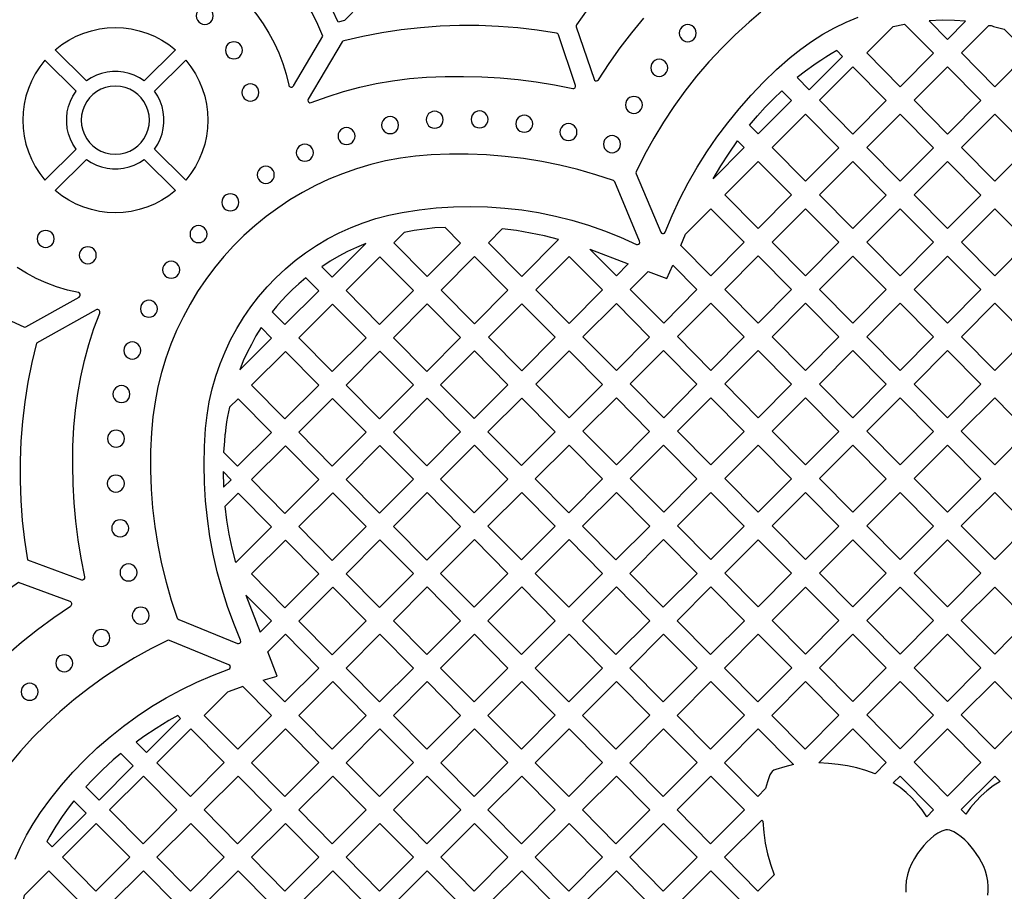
# Model space of a CAD drawing. Header units: millimetres. Extents: x -1176 to 822, y -1617 to -119.
# Tile 70 of 119: x -31 to 163, y -1185 to -1012. Entities that reach past the tile are written whole.
import ezdxf

# ---------------------------------------------------------------- set-up
doc = ezdxf.new("R2010")
doc.units = ezdxf.units.MM
doc.layers.add('pattern', color=5, linetype='Continuous', true_color=0x0000ff)

msp = doc.modelspace()

# ---------------------------------------------------------------- linework, layer by layer
at = {"layer": 'pattern'}
for points in [[(22.91, -1025.51), (28.75, -1015.69), (27.74, -1013.35), (26.6, -1011.07), (25.34, -1008.88), (23.96, -1006.76), (22.46, -1004.73), (20.85, -1002.8), (19.14, -1000.96), (17.33, -999.22), (15.42, -997.58), (13.41, -996.05), (11.32, -994.64), (9.14, -993.34), (6.89, -992.16), (4.56, -991.11), (-6.4, -997.09)], [(-6.24, -998.03), (-4.04, -998.48), (-1.89, -999.07), (0.2, -999.79), (2.23, -1000.64), (4.2, -1001.61), (6.09, -1002.69), (7.9, -1003.89), (9.64, -1005.2), (11.29, -1006.61), (12.84, -1008.12), (14.31, -1009.72), (15.67, -1011.41), (16.92, -1013.19), (18.07, -1015.04), (19.1, -1016.97), (20.02, -1018.98), (20.8, -1021.04), (21.46, -1023.17), (21.99, -1025.36)], [(81.17, -1010.28), (78.92, -1013.39), (78.83, -1013.6), (78.85, -1013.82), (82.36, -1024.17), (82.48, -1024.36), (82.66, -1024.47), (82.86, -1024.5), (83.06, -1024.43), (83.22, -1024.27), (85.34, -1021.07), (87.54, -1017.98), (89.84, -1014.99), (92.24, -1012.09)], [(115.38, -1010.92), (113.03, -1012.87), (110.27, -1015.4), (107.61, -1018.03), (105.07, -1020.76), (102.65, -1023.59), (100.34, -1026.52), (98.16, -1029.54), (96.1, -1032.65), (94.16, -1035.84), (92.36, -1039.11), (90.69, -1042.46), (90.64, -1042.66), (90.69, -1042.85), (95.56, -1054.4), (95.71, -1054.58), (95.9, -1054.68), (96.12, -1054.68), (96.32, -1054.58), (96.46, -1054.38), (97.84, -1051.08), (99.35, -1047.84), (101, -1044.67), (102.76, -1041.57), (104.66, -1038.55), (106.67, -1035.61), (108.8, -1032.76), (111.05, -1030), (113.41, -1027.33), (115.88, -1024.75), (118.46, -1022.27), (121.15, -1019.9), (123.23, -1018.23), (125.39, -1016.69), (127.61, -1015.29), (129.89, -1014.02), (132.22, -1012.88), (134.6, -1011.88)], [(-32.82, -1072.03), (-30.41, -1073.15), (-30.2, -1073.19), (-29.99, -1073.12), (-19.47, -1067.25), (-19.29, -1067.08), (-19.22, -1066.87), (-19.25, -1066.65), (-19.39, -1066.46), (-19.61, -1066.36), (-21.78, -1065.85), (-23.9, -1065.21), (-25.96, -1064.44), (-27.95, -1063.55), (-29.87, -1062.53), (-31.71, -1061.4)], [(-16.09, -1069.78), (-27.88, -1076.36), (-28.8, -1080.19), (-29.57, -1084.04), (-30.19, -1087.92), (-30.66, -1091.81), (-30.97, -1095.72), (-31.13, -1099.63), (-31.14, -1103.55), (-31, -1107.47), (-30.71, -1111.38), (-30.26, -1115.29), (-29.66, -1119.18), (-18.97, -1123.12)], [(-18.31, -1122.55), (-19.04, -1118.88), (-19.65, -1115.21), (-20.11, -1111.55), (-20.45, -1107.88), (-20.66, -1104.19), (-20.73, -1100.48), (-20.67, -1096.74), (-20.49, -1092.97), (-20.19, -1089.62), (-19.74, -1086.3), (-19.15, -1083.03), (-18.42, -1079.79), (-17.54, -1076.61), (-16.53, -1073.48), (-15.38, -1070.4)], [(-21.23, -1127.42), (-31.46, -1123.65), (-34.63, -1125.93), (-37.71, -1128.33), (-40.68, -1130.86), (-43.55, -1133.49), (-46.3, -1136.24), (-48.94, -1139.1), (-51.47, -1142.06), (-53.88, -1145.12), (-56.16, -1148.28), (-58.32, -1151.53), (-60.35, -1154.88), (-56.47, -1167.32)], [(-55.53, -1167.36), (-54.31, -1164.61), (-52.97, -1161.9), (-51.52, -1159.24), (-49.94, -1156.62), (-48.25, -1154.06), (-46.45, -1151.55), (-44.52, -1149.1), (-42.48, -1146.72), (-39.7, -1143.71), (-36.84, -1140.84), (-33.9, -1138.09), (-30.86, -1135.47), (-27.72, -1132.97), (-24.48, -1130.59), (-21.13, -1128.31)], [(-32.11, -1178.36), (-31.06, -1175.97), (-29.87, -1173.63), (-28.55, -1171.34), (-27.08, -1169.1), (-25.06, -1166.35), (-22.93, -1163.69), (-20.69, -1161.14), (-18.34, -1158.7), (-15.89, -1156.37), (-13.34, -1154.15), (-10.69, -1152.04), (-7.96, -1150.06), (-5.14, -1148.19), (-2.23, -1146.46), (0.75, -1144.85), (3.81, -1143.37), (6.94, -1142.03), (10.13, -1140.82), (10.34, -1140.69), (10.44, -1140.49), (10.45, -1140.27), (10.35, -1140.07), (10.16, -1139.93), (-1.6, -1135.1), (-1.8, -1135.06), (-2, -1135.12), (-5.28, -1136.77), (-8.48, -1138.55), (-11.61, -1140.45), (-14.66, -1142.47), (-17.63, -1144.61), (-20.51, -1146.87), (-23.3, -1149.24), (-25.99, -1151.72), (-28.59, -1154.31), (-31.08, -1157.01), (-33.05, -1159.34)], [(160.23, -1185.48), (160.3, -1184.61), (160.3, -1183.73), (160.22, -1182.68), (160.04, -1181.68), (159.77, -1180.73), (159.42, -1179.82), (158.99, -1178.94), (158.49, -1178.07), (157.92, -1177.2), (157.46, -1176.56), (156.92, -1175.89), (156.33, -1175.21), (155.68, -1174.55), (154.98, -1173.93), (154.25, -1173.39), (153.48, -1172.95), (152.7, -1172.64), (152.29, -1172.56), (151.9, -1172.57), (151.52, -1172.66), (151.13, -1172.8), (150.34, -1173.2), (149.58, -1173.71), (148.87, -1174.31), (148.2, -1174.96), (147.59, -1175.63), (147.04, -1176.29), (146.36, -1177.22), (145.73, -1178.21), (145.17, -1179.25), (144.69, -1180.34), (144.33, -1181.46), (144.09, -1182.6), (143.99, -1183.73), (144.01, -1184.85)]]:
    msp.add_lwpolyline(points, dxfattribs=at)
for points in [[(32.99, -1012.59), (31.76, -1012.89), (30.66, -1010.53), (29.45, -1008.25), (28.11, -1006.04), (26.64, -1003.89), (28.62, -1001.9), (36.14, -1009.41)], [(3.7, -1011.64), (3.76, -1012.09), (3.93, -1012.49), (4.2, -1012.83), (4.54, -1013.1), (4.94, -1013.27), (5.39, -1013.33), (5.84, -1013.27), (6.24, -1013.1), (6.58, -1012.83), (6.84, -1012.49), (7.01, -1012.09), (7.07, -1011.64), (7.01, -1011.19), (6.84, -1010.79), (6.58, -1010.45), (6.24, -1010.19), (5.84, -1010.02), (5.39, -1009.96), (4.94, -1010.02), (4.54, -1010.19), (4.2, -1010.45), (3.93, -1010.79), (3.76, -1011.19)], [(-18.01, -1024.51), (-24.18, -1018.35), (-22.86, -1017.32), (-21.47, -1016.43), (-20.03, -1015.68), (-18.54, -1015.06), (-17.01, -1014.59), (-15.46, -1014.24), (-13.88, -1014.04), (-12.3, -1013.97), (-10.71, -1014.04), (-9.14, -1014.24), (-7.58, -1014.59), (-6.06, -1015.06), (-4.57, -1015.68), (-3.13, -1016.43), (-1.74, -1017.32), (-0.42, -1018.35), (-6.59, -1024.51), (-7.54, -1023.89), (-8.55, -1023.4), (-9.59, -1023.03), (-10.66, -1022.78), (-11.75, -1022.65), (-12.84, -1022.65), (-13.93, -1022.78), (-15, -1023.03), (-16.05, -1023.4), (-17.05, -1023.89)], [(49.24, -1023.78), (52.91, -1023.63), (56.55, -1023.6), (60.17, -1023.69), (63.77, -1023.9), (67.36, -1024.24), (70.95, -1024.7), (74.55, -1025.29), (78.15, -1026), (78.4, -1025.99), (78.61, -1025.85), (78.72, -1025.64), (78.71, -1025.38), (75.32, -1015.4), (75.24, -1015.24), (75.12, -1015.14), (74.95, -1015.08), (71.13, -1014.48), (67.3, -1014.03), (63.45, -1013.73), (59.6, -1013.57), (55.75, -1013.56), (51.91, -1013.7), (48.07, -1013.98), (44.24, -1014.42), (40.43, -1014.99), (36.64, -1015.72), (32.87, -1016.59), (32.7, -1016.66), (32.57, -1016.81), (25.85, -1028.1), (25.78, -1028.34), (25.83, -1028.56), (25.98, -1028.73), (26.19, -1028.82), (26.44, -1028.79), (29.62, -1027.62), (32.81, -1026.61), (36.02, -1025.74), (39.26, -1025.03), (42.54, -1024.47), (45.86, -1024.05)], [(99.21, -1015.07), (99.27, -1015.51), (99.44, -1015.92), (99.7, -1016.26), (100.04, -1016.52), (100.45, -1016.69), (100.89, -1016.75), (101.34, -1016.69), (101.74, -1016.52), (102.08, -1016.26), (102.35, -1015.92), (102.52, -1015.51), (102.58, -1015.07), (102.52, -1014.62), (102.35, -1014.21), (102.08, -1013.87), (101.74, -1013.61), (101.34, -1013.44), (100.89, -1013.38), (100.45, -1013.44), (100.04, -1013.61), (99.7, -1013.87), (99.44, -1014.21), (99.27, -1014.62)], [(141.54, -1013.74), (143.77, -1013.26), (149.48, -1019.01), (142.9, -1025.65), (136.3, -1018.98)], [(151.23, -1012.52), (148.65, -1012.63), (152.29, -1016.3), (155.84, -1012.71), (153.65, -1012.56)], [(163.46, -1014.25), (168.18, -1019.01), (161.61, -1025.65), (155, -1018.98), (160.43, -1013.55), (160.59, -1013.54), (160.69, -1013.55), (160.77, -1013.56), (160.88, -1013.58), (161.07, -1013.63), (161.35, -1013.72)], [(9.47, -1018.45), (9.53, -1018.9), (9.7, -1019.3), (9.97, -1019.65), (10.31, -1019.91), (10.71, -1020.08), (11.16, -1020.14), (11.61, -1020.08), (12.01, -1019.91), (12.35, -1019.65), (12.61, -1019.3), (12.78, -1018.9), (12.84, -1018.45), (12.78, -1018.01), (12.61, -1017.6), (12.35, -1017.26), (12.01, -1017), (11.61, -1016.83), (11.16, -1016.77), (10.71, -1016.83), (10.31, -1017), (9.97, -1017.26), (9.7, -1017.6), (9.53, -1018.01)], [(93.57, -1021.92), (93.63, -1022.37), (93.8, -1022.77), (94.06, -1023.11), (94.4, -1023.37), (94.81, -1023.54), (95.25, -1023.6), (95.7, -1023.54), (96.1, -1023.37), (96.44, -1023.11), (96.71, -1022.77), (96.88, -1022.37), (96.94, -1021.92), (96.88, -1021.47), (96.71, -1021.07), (96.44, -1020.73), (96.1, -1020.46), (95.7, -1020.29), (95.25, -1020.23), (94.81, -1020.29), (94.4, -1020.46), (94.06, -1020.73), (93.8, -1021.07), (93.63, -1021.47)], [(122.51, -1023.86), (124.92, -1026.29), (131.49, -1019.65), (130.35, -1018.5), (129.26, -1019.13), (128.2, -1019.78), (127.23, -1020.44), (126.48, -1020.92), (125.84, -1021.39), (124.16, -1022.59)], [(-20.05, -1037.98), (-20.67, -1037.02), (-21.17, -1036.02), (-21.54, -1034.97), (-21.79, -1033.9), (-21.91, -1032.81), (-21.91, -1031.72), (-21.79, -1030.63), (-21.54, -1029.56), (-21.17, -1028.52), (-20.67, -1027.51), (-20.05, -1026.56), (-26.22, -1020.39), (-27.24, -1021.71), (-28.13, -1023.09), (-28.89, -1024.54), (-29.5, -1026.03), (-29.98, -1027.55), (-30.32, -1029.11), (-30.53, -1030.68), (-30.6, -1032.27), (-30.53, -1033.85), (-30.32, -1035.43), (-29.98, -1036.98), (-29.5, -1038.51), (-28.89, -1040), (-28.13, -1041.44), (-27.24, -1042.83), (-26.22, -1044.14)], [(-4.54, -1026.56), (1.62, -1020.39), (2.65, -1021.71), (3.54, -1023.09), (4.29, -1024.54), (4.9, -1026.03), (5.38, -1027.55), (5.73, -1029.11), (5.93, -1030.68), (6, -1032.27), (5.93, -1033.85), (5.73, -1035.43), (5.38, -1036.98), (4.9, -1038.51), (4.29, -1040), (3.54, -1041.44), (2.65, -1042.83), (1.62, -1044.14), (-4.54, -1037.98), (-3.92, -1037.02), (-3.43, -1036.02), (-3.06, -1034.97), (-2.81, -1033.9), (-2.68, -1032.81), (-2.68, -1031.72), (-2.81, -1030.63), (-3.06, -1029.56), (-3.43, -1028.52), (-3.92, -1027.51)], [(140.12, -1028.36), (133.55, -1035), (126.94, -1028.33), (133.55, -1021.73)], [(152.25, -1021.73), (158.83, -1028.36), (152.25, -1035), (145.65, -1028.33)], [(-19.04, -1032.27), (-18.97, -1033.26), (-18.75, -1034.21), (-18.41, -1035.11), (-17.95, -1035.94), (-17.39, -1036.69), (-16.72, -1037.36), (-15.97, -1037.92), (-15.14, -1038.38), (-14.24, -1038.72), (-13.29, -1038.94), (-12.3, -1039.01), (-11.3, -1038.94), (-10.35, -1038.72), (-9.46, -1038.38), (-8.63, -1037.92), (-7.87, -1037.36), (-7.21, -1036.69), (-6.64, -1035.94), (-6.18, -1035.11), (-5.84, -1034.21), (-5.63, -1033.26), (-5.56, -1032.27), (-5.63, -1031.27), (-5.84, -1030.32), (-6.18, -1029.43), (-6.64, -1028.6), (-7.21, -1027.84), (-7.87, -1027.18), (-8.63, -1026.61), (-9.46, -1026.15), (-10.35, -1025.81), (-11.3, -1025.6), (-12.3, -1025.53), (-13.29, -1025.6), (-14.24, -1025.81), (-15.14, -1026.15), (-15.97, -1026.61), (-16.72, -1027.18), (-17.39, -1027.84), (-17.95, -1028.6), (-18.41, -1029.43), (-18.75, -1030.32), (-18.97, -1031.27)], [(12.72, -1026.79), (12.78, -1027.24), (12.95, -1027.64), (13.21, -1027.99), (13.55, -1028.25), (13.96, -1028.42), (14.41, -1028.48), (14.85, -1028.42), (15.26, -1028.25), (15.6, -1027.99), (15.86, -1027.64), (16.03, -1027.24), (16.09, -1026.79), (16.03, -1026.34), (15.86, -1025.94), (15.6, -1025.6), (15.26, -1025.34), (14.85, -1025.17), (14.41, -1025.11), (13.96, -1025.17), (13.55, -1025.34), (13.21, -1025.6), (12.95, -1025.94), (12.78, -1026.34)], [(88.57, -1029.26), (88.63, -1029.71), (88.8, -1030.11), (89.06, -1030.45), (89.4, -1030.71), (89.81, -1030.88), (90.25, -1030.94), (90.7, -1030.88), (91.1, -1030.71), (91.44, -1030.45), (91.71, -1030.11), (91.88, -1029.71), (91.94, -1029.26), (91.88, -1028.81), (91.71, -1028.41), (91.44, -1028.07), (91.1, -1027.8), (90.7, -1027.63), (90.25, -1027.57), (89.81, -1027.63), (89.4, -1027.8), (89.06, -1028.07), (88.8, -1028.41), (88.63, -1028.81)], [(113.13, -1033.26), (114.66, -1031.44), (116.23, -1029.69), (117.86, -1028.03), (119.52, -1026.44), (121.42, -1028.36), (114.85, -1034.99)], [(40.34, -1033.24), (40.4, -1033.69), (40.57, -1034.09), (40.84, -1034.43), (41.18, -1034.7), (41.58, -1034.87), (42.03, -1034.93), (42.48, -1034.87), (42.88, -1034.7), (43.22, -1034.43), (43.48, -1034.09), (43.65, -1033.69), (43.71, -1033.24), (43.65, -1032.79), (43.48, -1032.39), (43.22, -1032.05), (42.88, -1031.79), (42.48, -1031.62), (42.03, -1031.56), (41.58, -1031.62), (41.18, -1031.79), (40.84, -1032.05), (40.57, -1032.39), (40.4, -1032.79)], [(49.17, -1032.17), (49.23, -1032.62), (49.4, -1033.02), (49.66, -1033.36), (50, -1033.63), (50.4, -1033.8), (50.85, -1033.86), (51.3, -1033.8), (51.7, -1033.63), (52.04, -1033.36), (52.31, -1033.02), (52.48, -1032.62), (52.54, -1032.17), (52.48, -1031.72), (52.31, -1031.32), (52.04, -1030.98), (51.7, -1030.72), (51.3, -1030.55), (50.85, -1030.49), (50.4, -1030.55), (50, -1030.72), (49.66, -1030.98), (49.4, -1031.32), (49.23, -1031.72)], [(58.05, -1032.11), (58.11, -1032.56), (58.28, -1032.96), (58.55, -1033.3), (58.89, -1033.57), (59.29, -1033.74), (59.74, -1033.8), (60.19, -1033.74), (60.59, -1033.57), (60.93, -1033.3), (61.19, -1032.96), (61.36, -1032.56), (61.42, -1032.11), (61.36, -1031.67), (61.19, -1031.26), (60.93, -1030.92), (60.59, -1030.66), (60.19, -1030.49), (59.74, -1030.43), (59.29, -1030.49), (58.89, -1030.66), (58.55, -1030.92), (58.28, -1031.26), (58.11, -1031.67)], [(66.89, -1032.97), (66.95, -1033.42), (67.12, -1033.82), (67.38, -1034.16), (67.72, -1034.42), (68.13, -1034.59), (68.57, -1034.65), (69.02, -1034.59), (69.42, -1034.42), (69.76, -1034.16), (70.03, -1033.82), (70.2, -1033.42), (70.26, -1032.97), (70.2, -1032.52), (70.03, -1032.12), (69.76, -1031.78), (69.42, -1031.51), (69.02, -1031.34), (68.57, -1031.28), (68.13, -1031.34), (67.72, -1031.51), (67.38, -1031.78), (67.12, -1032.12), (66.95, -1032.52)], [(124.2, -1044.34), (117.59, -1037.68), (124.19, -1031.07), (130.77, -1037.71)], [(142.9, -1031.07), (149.47, -1037.71), (142.9, -1044.34), (136.29, -1037.68)], [(161.6, -1031.08), (168.18, -1037.71), (161.61, -1044.35), (155, -1037.68)], [(31.74, -1035.4), (31.8, -1035.85), (31.97, -1036.25), (32.23, -1036.59), (32.57, -1036.86), (32.97, -1037.02), (33.42, -1037.09), (33.87, -1037.02), (34.27, -1036.86), (34.61, -1036.59), (34.88, -1036.25), (35.05, -1035.85), (35.11, -1035.4), (35.05, -1034.95), (34.88, -1034.55), (34.61, -1034.21), (34.27, -1033.95), (33.87, -1033.78), (33.42, -1033.72), (32.97, -1033.78), (32.57, -1033.95), (32.23, -1034.21), (31.97, -1034.55), (31.8, -1034.95)], [(75.62, -1034.62), (75.68, -1035.06), (75.85, -1035.47), (76.11, -1035.81), (76.45, -1036.07), (76.86, -1036.24), (77.3, -1036.3), (77.75, -1036.24), (78.15, -1036.07), (78.49, -1035.81), (78.76, -1035.47), (78.93, -1035.06), (78.99, -1034.62), (78.93, -1034.17), (78.76, -1033.77), (78.49, -1033.42), (78.15, -1033.16), (77.75, -1032.99), (77.3, -1032.93), (76.86, -1032.99), (76.45, -1033.16), (76.11, -1033.42), (75.85, -1033.77), (75.68, -1034.17)], [(84.23, -1037), (84.29, -1037.45), (84.46, -1037.85), (84.73, -1038.19), (85.07, -1038.46), (85.47, -1038.63), (85.92, -1038.69), (86.37, -1038.63), (86.77, -1038.46), (87.11, -1038.19), (87.37, -1037.85), (87.54, -1037.45), (87.6, -1037), (87.54, -1036.55), (87.37, -1036.15), (87.11, -1035.81), (86.77, -1035.55), (86.37, -1035.38), (85.92, -1035.32), (85.47, -1035.38), (85.07, -1035.55), (84.73, -1035.81), (84.46, -1036.15), (84.29, -1036.55)], [(23.49, -1038.69), (23.55, -1039.14), (23.72, -1039.54), (23.98, -1039.88), (24.32, -1040.15), (24.72, -1040.32), (25.17, -1040.38), (25.62, -1040.32), (26.02, -1040.15), (26.36, -1039.88), (26.63, -1039.54), (26.8, -1039.14), (26.86, -1038.69), (26.8, -1038.24), (26.63, -1037.84), (26.36, -1037.5), (26.02, -1037.24), (25.62, -1037.07), (25.17, -1037.01), (24.72, -1037.07), (24.32, -1037.24), (23.98, -1037.5), (23.72, -1037.84), (23.55, -1038.24)], [(110.74, -1036.37), (112.06, -1037.7), (105.95, -1043.88), (107.47, -1041.28), (109.07, -1038.78)], [(-5.17, -1093.98), (-5.34, -1097.72), (-5.35, -1101.46), (-5.22, -1105.19), (-4.93, -1108.9), (-4.49, -1112.6), (-3.9, -1116.28), (-3.16, -1119.94), (-2.27, -1123.56), (-1.23, -1127.15), (-0.04, -1130.7), (0.06, -1130.87), (0.23, -1130.98), (11.84, -1135.69), (12.08, -1135.73), (12.29, -1135.65), (12.44, -1135.5), (12.51, -1135.29), (12.47, -1135.05), (11.11, -1131.74), (9.89, -1128.38), (8.81, -1124.97), (7.87, -1121.53), (7.07, -1118.06), (6.42, -1114.56), (5.91, -1111.03), (5.55, -1107.49), (5.33, -1103.93), (5.25, -1100.36), (5.32, -1096.78), (5.54, -1093.21), (5.84, -1090.55), (6.28, -1087.94), (6.85, -1085.38), (7.57, -1082.87), (8.41, -1080.42), (9.39, -1078.03), (10.48, -1075.71), (11.7, -1073.46), (13.04, -1071.28), (14.49, -1069.18), (16.04, -1067.16), (17.71, -1065.24), (19.47, -1063.4), (21.33, -1061.66), (23.28, -1060.02), (25.33, -1058.49), (27.45, -1057.06), (29.66, -1055.75), (31.95, -1054.55), (34.31, -1053.48), (36.74, -1052.54), (39.24, -1051.72), (41.8, -1051.04), (44.41, -1050.5), (47.79, -1049.98), (51.17, -1049.61), (54.56, -1049.39), (57.95, -1049.32), (61.33, -1049.4), (64.71, -1049.64), (68.07, -1050.02), (71.4, -1050.55), (74.72, -1051.23), (78, -1052.06), (81.25, -1053.03), (84.45, -1054.15), (87.62, -1055.41), (90.73, -1056.82), (90.96, -1056.86), (91.18, -1056.8), (91.34, -1056.64), (91.41, -1056.43), (91.38, -1056.19), (86.47, -1044.47), (86.36, -1044.3), (86.19, -1044.2), (82.7, -1043.05), (79.17, -1042.04), (75.61, -1041.17), (72.03, -1040.45), (68.41, -1039.86), (64.78, -1039.42), (61.13, -1039.13), (57.47, -1038.98), (53.81, -1038.97), (50.14, -1039.11), (47.09, -1039.37), (44.1, -1039.78), (41.15, -1040.33), (38.25, -1041.03), (35.42, -1041.87), (32.65, -1042.85), (29.94, -1043.95), (27.3, -1045.19), (24.73, -1046.55), (22.24, -1048.03), (19.84, -1049.63), (17.52, -1051.34), (15.28, -1053.16), (13.14, -1055.09), (11.1, -1057.12), (9.16, -1059.24), (7.32, -1061.46), (5.59, -1063.77), (3.97, -1066.16), (2.47, -1068.64), (1.09, -1071.19), (-0.17, -1073.82), (-1.3, -1076.52), (-2.29, -1079.29), (-3.15, -1082.12), (-3.88, -1085), (-4.45, -1087.95), (-4.89, -1090.94)], [(-24.18, -1046.19), (-18.01, -1040.02), (-17.05, -1040.64), (-16.05, -1041.14), (-15.01, -1041.51), (-13.93, -1041.76), (-12.85, -1041.88), (-11.75, -1041.88), (-10.66, -1041.76), (-9.59, -1041.51), (-8.55, -1041.14), (-7.54, -1040.64), (-6.59, -1040.02), (-0.42, -1046.19), (-1.74, -1047.21), (-3.13, -1048.1), (-4.57, -1048.86), (-6.06, -1049.47), (-7.59, -1049.95), (-9.14, -1050.29), (-10.72, -1050.5), (-12.3, -1050.57), (-13.88, -1050.5), (-15.46, -1050.29), (-17.01, -1049.95), (-18.54, -1049.47), (-20.03, -1048.86), (-21.47, -1048.1), (-22.86, -1047.21)], [(15.77, -1043.08), (15.83, -1043.53), (16, -1043.93), (16.26, -1044.27), (16.6, -1044.53), (17, -1044.7), (17.45, -1044.76), (17.9, -1044.7), (18.3, -1044.53), (18.64, -1044.27), (18.91, -1043.93), (19.08, -1043.53), (19.14, -1043.08), (19.08, -1042.63), (18.91, -1042.23), (18.64, -1041.89), (18.3, -1041.62), (17.9, -1041.45), (17.45, -1041.39), (17, -1041.45), (16.6, -1041.62), (16.26, -1041.89), (16, -1042.23), (15.83, -1042.63)], [(114.84, -1040.42), (121.42, -1047.05), (114.84, -1053.69), (108.24, -1047.02)], [(133.55, -1053.69), (126.94, -1047.02), (133.54, -1040.42), (140.12, -1047.06)], [(145.65, -1047.02), (152.25, -1040.42), (158.83, -1047.06), (152.25, -1053.69)], [(8.76, -1048.51), (8.82, -1048.95), (8.99, -1049.36), (9.25, -1049.7), (9.6, -1049.96), (10, -1050.13), (10.45, -1050.19), (10.89, -1050.13), (11.3, -1049.96), (11.64, -1049.7), (11.9, -1049.36), (12.07, -1048.95), (12.13, -1048.51), (12.07, -1048.06), (11.9, -1047.66), (11.64, -1047.32), (11.3, -1047.05), (10.89, -1046.88), (10.45, -1046.82), (10, -1046.88), (9.6, -1047.05), (9.25, -1047.32), (8.99, -1047.66), (8.82, -1048.06)], [(100.43, -1054.82), (105.49, -1049.77), (112.06, -1056.4), (105.49, -1063.04), (99.56, -1057.05)], [(130.77, -1056.4), (124.2, -1063.04), (117.59, -1056.37), (124.19, -1049.77)], [(142.9, -1063.04), (136.29, -1056.37), (142.9, -1049.77), (149.47, -1056.4)], [(155, -1056.37), (161.6, -1049.77), (168.18, -1056.41), (161.6, -1063.04)], [(2.47, -1054.79), (2.53, -1055.24), (2.7, -1055.64), (2.97, -1055.98), (3.31, -1056.25), (3.71, -1056.42), (4.16, -1056.48), (4.61, -1056.42), (5.01, -1056.25), (5.35, -1055.98), (5.61, -1055.64), (5.78, -1055.24), (5.84, -1054.79), (5.78, -1054.34), (5.61, -1053.94), (5.35, -1053.6), (5.01, -1053.34), (4.61, -1053.17), (4.16, -1053.11), (3.71, -1053.17), (3.31, -1053.34), (2.97, -1053.6), (2.7, -1053.94), (2.53, -1054.34)], [(-27.76, -1055.74), (-27.7, -1056.19), (-27.53, -1056.59), (-27.26, -1056.93), (-26.92, -1057.19), (-26.52, -1057.36), (-26.07, -1057.42), (-25.62, -1057.36), (-25.22, -1057.19), (-24.88, -1056.93), (-24.62, -1056.59), (-24.45, -1056.19), (-24.39, -1055.74), (-24.45, -1055.29), (-24.62, -1054.89), (-24.88, -1054.55), (-25.22, -1054.28), (-25.62, -1054.11), (-26.07, -1054.05), (-26.52, -1054.11), (-26.92, -1054.28), (-27.26, -1054.55), (-27.53, -1054.89), (-27.7, -1055.29)], [(52.9, -1053.49), (50.86, -1053.58), (48.83, -1053.78), (46.82, -1054.09), (44.81, -1054.5), (42.77, -1056.54), (49.38, -1063.2), (55.95, -1056.56)], [(75.34, -1055.84), (72.59, -1055.15), (69.82, -1054.57), (67.04, -1054.1), (64.23, -1053.74), (61.47, -1056.49), (68.08, -1063.16)], [(33.6, -1058.25), (31.87, -1059.15), (30.19, -1060.15), (28.53, -1061.25), (30.59, -1063.33), (37.27, -1056.65), (35.39, -1057.42)], [(-19.43, -1058.97), (-19.37, -1059.42), (-19.2, -1059.82), (-18.94, -1060.17), (-18.6, -1060.43), (-18.19, -1060.6), (-17.75, -1060.66), (-17.3, -1060.6), (-16.9, -1060.43), (-16.55, -1060.17), (-16.29, -1059.82), (-16.12, -1059.42), (-16.06, -1058.97), (-16.12, -1058.53), (-16.29, -1058.12), (-16.55, -1057.78), (-16.9, -1057.52), (-17.3, -1057.35), (-17.75, -1057.29), (-18.19, -1057.35), (-18.6, -1057.52), (-18.94, -1057.78), (-19.2, -1058.12), (-19.37, -1058.53)], [(86.79, -1063.03), (81.56, -1057.76), (89.14, -1060.66)], [(121.41, -1065.75), (114.84, -1072.39), (108.23, -1065.72), (114.84, -1059.11)], [(133.54, -1059.12), (140.12, -1065.75), (133.55, -1072.39), (126.94, -1065.72)], [(158.82, -1065.75), (152.25, -1072.39), (145.64, -1065.72), (152.25, -1059.12)], [(-2.94, -1061.83), (-2.88, -1062.28), (-2.71, -1062.68), (-2.45, -1063.02), (-2.11, -1063.28), (-1.7, -1063.45), (-1.25, -1063.51), (-0.81, -1063.45), (-0.41, -1063.28), (-0.06, -1063.02), (0.2, -1062.68), (0.37, -1062.28), (0.43, -1061.83), (0.37, -1061.38), (0.2, -1060.98), (-0.06, -1060.64), (-0.41, -1060.37), (-0.81, -1060.2), (-1.25, -1060.14), (-1.7, -1060.2), (-2.11, -1060.37), (-2.45, -1060.64), (-2.71, -1060.98), (-2.88, -1061.38)], [(39.94, -1072.63), (33.33, -1065.96), (40.02, -1059.27), (46.64, -1065.94)], [(58.73, -1072.51), (52.12, -1065.84), (58.73, -1059.24), (65.31, -1065.87)], [(70.83, -1065.8), (77.43, -1059.2), (84.01, -1065.83), (77.44, -1072.47)], [(96.79, -1063.59), (97.96, -1060.96), (102.71, -1065.75), (96.14, -1072.38), (89.53, -1065.72), (93.08, -1062.17)], [(18.74, -1070.15), (21.24, -1072.68), (27.94, -1065.99), (25.39, -1063.42), (24.01, -1064.6), (22.74, -1065.75), (21.59, -1066.88), (20.54, -1067.98), (19.6, -1069.07)], [(-7.33, -1069.55), (-7.27, -1070), (-7.1, -1070.4), (-6.84, -1070.74), (-6.5, -1071), (-6.1, -1071.17), (-5.65, -1071.23), (-5.2, -1071.17), (-4.8, -1071), (-4.46, -1070.74), (-4.19, -1070.4), (-4.02, -1070), (-3.96, -1069.55), (-4.02, -1069.1), (-4.19, -1068.7), (-4.46, -1068.36), (-4.8, -1068.09), (-5.2, -1067.92), (-5.65, -1067.86), (-6.1, -1067.92), (-6.5, -1068.09), (-6.84, -1068.36), (-7.1, -1068.7), (-7.27, -1069.1)], [(30.67, -1068.62), (37.29, -1075.29), (30.59, -1081.98), (23.98, -1075.31)], [(49.37, -1068.57), (55.99, -1075.25), (49.29, -1081.94), (42.68, -1075.27)], [(74.66, -1075.18), (68.08, -1081.82), (61.48, -1075.15), (68.08, -1068.55)], [(86.78, -1068.5), (93.36, -1075.14), (86.79, -1081.77), (80.18, -1075.11)], [(105.49, -1068.46), (112.06, -1075.1), (105.49, -1081.73), (98.88, -1075.06)], [(124.19, -1068.46), (130.77, -1075.1), (124.19, -1081.73), (117.59, -1075.07)], [(142.9, -1081.74), (136.29, -1075.07), (142.89, -1068.46), (149.47, -1075.1)], [(161.6, -1081.74), (155, -1075.07), (161.6, -1068.47), (168.18, -1075.1)], [(12.3, -1081.62), (18.59, -1075.33), (16.53, -1073.26), (15.51, -1074.93), (14.61, -1076.64), (13.77, -1078.21), (13.01, -1079.86)], [(-10.63, -1077.8), (-10.57, -1078.24), (-10.4, -1078.65), (-10.13, -1078.99), (-9.79, -1079.25), (-9.39, -1079.42), (-8.94, -1079.48), (-8.49, -1079.42), (-8.09, -1079.25), (-7.75, -1078.99), (-7.49, -1078.65), (-7.32, -1078.24), (-7.26, -1077.8), (-7.32, -1077.35), (-7.49, -1076.94), (-7.75, -1076.6), (-8.09, -1076.34), (-8.49, -1076.17), (-8.94, -1076.11), (-9.39, -1076.17), (-9.79, -1076.34), (-10.13, -1076.6), (-10.4, -1076.94), (-10.57, -1077.35)], [(21.24, -1091.33), (27.94, -1084.64), (21.32, -1077.97), (14.63, -1084.66)], [(33.33, -1084.62), (40.02, -1077.92), (46.64, -1084.6), (39.94, -1091.29)], [(58.64, -1091.25), (52.03, -1084.57), (58.72, -1077.88), (65.34, -1084.56)], [(70.83, -1084.45), (77.43, -1077.85), (84.01, -1084.49), (77.44, -1091.12)], [(89.53, -1084.41), (96.13, -1077.81), (102.71, -1084.44), (96.14, -1091.08)], [(108.23, -1084.41), (114.84, -1077.81), (121.41, -1084.44), (114.84, -1091.08)], [(126.94, -1084.42), (133.54, -1077.81), (140.12, -1084.45), (133.54, -1091.08)], [(145.64, -1084.42), (152.25, -1077.81), (158.82, -1084.45), (152.25, -1091.09)], [(-12.78, -1086.41), (-12.72, -1086.86), (-12.55, -1087.26), (-12.28, -1087.61), (-11.94, -1087.87), (-11.54, -1088.04), (-11.09, -1088.1), (-10.64, -1088.04), (-10.24, -1087.87), (-9.9, -1087.61), (-9.64, -1087.26), (-9.47, -1086.86), (-9.41, -1086.41), (-9.47, -1085.97), (-9.64, -1085.56), (-9.9, -1085.22), (-10.24, -1084.96), (-10.64, -1084.79), (-11.09, -1084.73), (-11.54, -1084.79), (-11.94, -1084.96), (-12.28, -1085.22), (-12.55, -1085.56), (-12.72, -1085.97)], [(9.11, -1097.88), (11.89, -1100.68), (18.59, -1093.99), (11.97, -1087.32), (10.31, -1088.99), (10.08, -1089.89), (9.88, -1090.86), (9.7, -1091.91), (9.53, -1093.05), (9.39, -1094.29), (9.38, -1094.5), (9.27, -1095.74)], [(23.98, -1093.97), (30.59, -1100.64), (37.29, -1093.95), (30.67, -1087.27)], [(55.99, -1093.9), (49.29, -1100.6), (42.68, -1093.92), (49.37, -1087.23)], [(68, -1100.55), (61.38, -1093.88), (68.08, -1087.19), (74.69, -1093.86)], [(86.79, -1100.43), (80.18, -1093.76), (86.78, -1087.16), (93.36, -1093.79)], [(112.06, -1093.79), (105.49, -1100.43), (98.88, -1093.76), (105.49, -1087.16)], [(130.76, -1093.79), (124.19, -1100.43), (117.58, -1093.76), (124.19, -1087.16)], [(142.9, -1100.43), (136.29, -1093.76), (142.89, -1087.16), (149.47, -1093.79)], [(168.17, -1093.8), (161.6, -1100.43), (154.99, -1093.77), (161.6, -1087.16)], [(-13.85, -1095.22), (-13.79, -1095.67), (-13.62, -1096.07), (-13.35, -1096.41), (-13.01, -1096.68), (-12.61, -1096.85), (-12.16, -1096.91), (-11.71, -1096.85), (-11.31, -1096.68), (-10.97, -1096.41), (-10.71, -1096.07), (-10.54, -1095.67), (-10.48, -1095.22), (-10.54, -1094.77), (-10.71, -1094.37), (-10.97, -1094.03), (-11.31, -1093.77), (-11.71, -1093.6), (-12.16, -1093.54), (-12.61, -1093.6), (-13.01, -1093.77), (-13.35, -1094.03), (-13.62, -1094.37), (-13.79, -1094.77)], [(21.32, -1096.62), (27.94, -1103.3), (21.24, -1109.99), (14.63, -1103.32)], [(33.33, -1103.27), (39.95, -1109.95), (46.64, -1103.25), (40.02, -1096.58)], [(58.73, -1096.54), (65.34, -1103.21), (58.65, -1109.9), (52.03, -1103.23)], [(77.43, -1096.49), (70.73, -1103.19), (77.35, -1109.86), (84.04, -1103.17)], [(102.71, -1103.14), (96.14, -1109.78), (89.53, -1103.11), (96.13, -1096.51)], [(114.84, -1096.51), (121.41, -1103.14), (114.84, -1109.78), (108.23, -1103.11)], [(133.54, -1096.51), (140.12, -1103.14), (133.54, -1109.78), (126.94, -1103.11)], [(152.25, -1109.78), (145.64, -1103.11), (152.24, -1096.51), (158.82, -1103.14)], [(9.01, -1101.74), (9.11, -1104.84), (10.6, -1103.34)], [(-13.88, -1104.11), (-13.82, -1104.56), (-13.65, -1104.96), (-13.39, -1105.3), (-13.05, -1105.57), (-12.64, -1105.74), (-12.2, -1105.8), (-11.75, -1105.74), (-11.35, -1105.57), (-11.01, -1105.3), (-10.74, -1104.96), (-10.57, -1104.56), (-10.51, -1104.11), (-10.57, -1103.66), (-10.74, -1103.26), (-11.01, -1102.92), (-11.35, -1102.66), (-11.75, -1102.49), (-12.2, -1102.43), (-12.64, -1102.49), (-13.05, -1102.66), (-13.39, -1102.92), (-13.65, -1103.26), (-13.82, -1103.66)], [(42.68, -1112.58), (49.3, -1119.25), (55.99, -1112.56), (49.38, -1105.89)], [(61.38, -1112.54), (68, -1119.21), (74.69, -1112.52), (68.08, -1105.84)], [(93.39, -1112.52), (86.78, -1105.84), (80.08, -1112.54), (86.7, -1119.21)], [(112.06, -1112.49), (105.49, -1119.13), (98.88, -1112.46), (105.49, -1105.86)], [(117.58, -1112.46), (124.19, -1105.86), (130.77, -1112.49), (124.19, -1119.13)], [(149.47, -1112.49), (142.9, -1119.13), (136.29, -1112.46), (142.89, -1105.86)], [(161.6, -1119.13), (154.99, -1112.46), (161.6, -1105.86), (168.17, -1112.49)], [(10.83, -1116.89), (10.24, -1114.09), (9.77, -1111.31), (9.41, -1108.54), (11.97, -1105.97), (18.59, -1112.65), (11.53, -1119.7)], [(30.68, -1105.93), (37.29, -1112.6), (30.6, -1119.3), (23.98, -1112.62)], [(-13.02, -1112.95), (-12.96, -1113.39), (-12.79, -1113.8), (-12.53, -1114.14), (-12.19, -1114.4), (-11.79, -1114.57), (-11.34, -1114.63), (-10.89, -1114.57), (-10.49, -1114.4), (-10.15, -1114.14), (-9.89, -1113.8), (-9.72, -1113.39), (-9.66, -1112.95), (-9.72, -1112.5), (-9.89, -1112.1), (-10.15, -1111.75), (-10.49, -1111.49), (-10.89, -1111.32), (-11.34, -1111.26), (-11.79, -1111.32), (-12.19, -1111.49), (-12.53, -1111.75), (-12.79, -1112.1), (-12.96, -1112.5)], [(27.94, -1121.95), (21.25, -1128.65), (14.63, -1121.97), (21.33, -1115.28)], [(33.33, -1121.93), (40.03, -1115.24), (46.64, -1121.91), (39.95, -1128.6)], [(65.34, -1121.87), (58.73, -1115.19), (52.03, -1121.89), (58.65, -1128.56)], [(77.43, -1115.19), (70.73, -1121.89), (77.35, -1128.56), (84.04, -1121.87)], [(89.44, -1121.88), (96.05, -1128.56), (102.74, -1121.86), (96.13, -1115.19)], [(114.84, -1128.47), (108.23, -1121.81), (114.84, -1115.2), (121.41, -1121.84)], [(126.93, -1121.81), (133.54, -1115.2), (140.12, -1121.84), (133.54, -1128.47)], [(152.24, -1115.21), (158.82, -1121.84), (152.25, -1128.48), (145.64, -1121.81)], [(-11.37, -1121.67), (-11.31, -1122.12), (-11.14, -1122.52), (-10.88, -1122.86), (-10.54, -1123.13), (-10.13, -1123.3), (-9.68, -1123.36), (-9.24, -1123.3), (-8.84, -1123.13), (-8.49, -1122.86), (-8.23, -1122.52), (-8.06, -1122.12), (-8, -1121.67), (-8.06, -1121.22), (-8.23, -1120.82), (-8.49, -1120.48), (-8.84, -1120.22), (-9.24, -1120.05), (-9.68, -1119.99), (-10.13, -1120.05), (-10.54, -1120.22), (-10.88, -1120.48), (-11.14, -1120.82), (-11.31, -1121.22)], [(30.68, -1124.59), (37.29, -1131.26), (30.6, -1137.95), (23.98, -1131.28)], [(49.3, -1137.91), (55.99, -1131.22), (49.38, -1124.54), (42.68, -1131.24)], [(61.38, -1131.23), (68, -1137.91), (74.69, -1131.22), (68.08, -1124.54)], [(86.7, -1137.91), (93.4, -1131.21), (86.78, -1124.54), (80.09, -1131.23)], [(112.09, -1131.21), (105.48, -1124.54), (98.79, -1131.23), (105.4, -1137.91)], [(117.59, -1131.16), (124.19, -1124.55), (130.77, -1131.19), (124.19, -1137.82)], [(142.89, -1124.55), (149.47, -1131.19), (142.89, -1137.82), (136.29, -1131.16)], [(161.59, -1124.55), (168.17, -1131.19), (161.6, -1137.82), (154.99, -1131.16)], [(13.54, -1126.13), (16.35, -1133.46), (18.59, -1131.22)], [(-8.96, -1130.21), (-8.9, -1130.66), (-8.73, -1131.06), (-8.47, -1131.4), (-8.12, -1131.67), (-7.72, -1131.84), (-7.27, -1131.9), (-6.83, -1131.84), (-6.42, -1131.67), (-6.08, -1131.4), (-5.82, -1131.06), (-5.65, -1130.66), (-5.59, -1130.21), (-5.65, -1129.76), (-5.82, -1129.36), (-6.08, -1129.02), (-6.42, -1128.76), (-6.83, -1128.59), (-7.27, -1128.53), (-7.72, -1128.59), (-8.12, -1128.76), (-8.47, -1129.02), (-8.73, -1129.36), (-8.9, -1129.76)], [(-16.74, -1134.62), (-16.68, -1135.07), (-16.51, -1135.47), (-16.25, -1135.81), (-15.91, -1136.07), (-15.5, -1136.24), (-15.05, -1136.3), (-14.61, -1136.24), (-14.2, -1136.07), (-13.86, -1135.81), (-13.6, -1135.47), (-13.43, -1135.07), (-13.37, -1134.62), (-13.43, -1134.17), (-13.6, -1133.77), (-13.86, -1133.43), (-14.2, -1133.16), (-14.61, -1132.99), (-15.05, -1132.93), (-15.5, -1132.99), (-15.91, -1133.16), (-16.25, -1133.43), (-16.51, -1133.77), (-16.68, -1134.17)], [(17.85, -1137.37), (21.33, -1133.9), (27.94, -1140.57), (21.25, -1147.26), (16.96, -1142.94), (19.69, -1142.18)], [(40.03, -1133.89), (33.33, -1140.59), (39.95, -1147.26), (46.64, -1140.57)], [(58.73, -1133.89), (52.03, -1140.59), (58.65, -1147.26), (65.34, -1140.57)], [(84.05, -1140.57), (77.43, -1133.89), (70.74, -1140.58), (77.35, -1147.26)], [(102.74, -1140.56), (96.13, -1133.89), (89.44, -1140.58), (96.05, -1147.26)], [(121.45, -1140.56), (114.83, -1133.89), (108.14, -1140.58), (114.75, -1147.25)], [(133.54, -1147.17), (126.94, -1140.5), (133.54, -1133.9), (140.12, -1140.54)], [(152.24, -1133.9), (158.82, -1140.54), (152.25, -1147.17), (145.64, -1140.5)], [(-24.08, -1139.63), (-24.02, -1140.07), (-23.85, -1140.48), (-23.58, -1140.82), (-23.24, -1141.08), (-22.84, -1141.25), (-22.39, -1141.31), (-21.94, -1141.25), (-21.54, -1141.08), (-21.2, -1140.82), (-20.94, -1140.48), (-20.77, -1140.07), (-20.71, -1139.63), (-20.77, -1139.18), (-20.94, -1138.78), (-21.2, -1138.43), (-21.54, -1138.17), (-21.94, -1138), (-22.39, -1137.94), (-22.84, -1138), (-23.24, -1138.17), (-23.58, -1138.43), (-23.85, -1138.78), (-24.02, -1139.18)], [(-30.93, -1145.27), (-30.87, -1145.72), (-30.7, -1146.12), (-30.43, -1146.46), (-30.09, -1146.72), (-29.69, -1146.89), (-29.24, -1146.95), (-28.79, -1146.89), (-28.39, -1146.72), (-28.05, -1146.46), (-27.79, -1146.12), (-27.62, -1145.72), (-27.56, -1145.27), (-27.62, -1144.82), (-27.79, -1144.42), (-28.05, -1144.08), (-28.39, -1143.81), (-28.79, -1143.64), (-29.24, -1143.58), (-29.69, -1143.64), (-30.09, -1143.81), (-30.43, -1144.08), (-30.7, -1144.42), (-30.87, -1144.82)], [(12.94, -1144.22), (10.22, -1145.21), (9.86, -1145.36), (5.28, -1149.94), (11.9, -1156.61), (18.59, -1149.92)], [(23.98, -1149.94), (30.68, -1143.24), (37.29, -1149.92), (30.6, -1156.61)], [(49.3, -1156.61), (55.99, -1149.92), (49.38, -1143.24), (42.68, -1149.94)], [(68.08, -1143.24), (61.39, -1149.93), (68, -1156.61), (74.7, -1149.91)], [(93.4, -1149.91), (86.78, -1143.24), (80.09, -1149.93), (86.7, -1156.61)], [(98.79, -1149.93), (105.4, -1156.61), (112.1, -1149.91), (105.48, -1143.24)], [(124.18, -1143.24), (117.49, -1149.93), (124.1, -1156.6), (130.8, -1149.91)], [(142.89, -1143.25), (149.47, -1149.88), (142.89, -1156.52), (136.29, -1149.85)], [(161.6, -1143.25), (168.17, -1149.89), (161.6, -1156.52), (154.99, -1149.85)], [(-6.12, -1157.29), (0.62, -1150.55), (0.03, -1149.96), (-1.75, -1150.96), (-4.25, -1152.49), (-6.67, -1154.09), (-8.21, -1155.2)], [(9.24, -1159.27), (2.62, -1152.59), (-4.07, -1159.29), (2.54, -1165.96)], [(27.94, -1159.27), (21.33, -1152.59), (14.63, -1159.29), (21.25, -1165.96)], [(40.03, -1152.59), (46.65, -1159.27), (39.95, -1165.96), (33.34, -1159.28)], [(58.73, -1152.59), (52.04, -1159.28), (58.65, -1165.96), (65.34, -1159.27)], [(77.43, -1152.59), (70.74, -1159.28), (77.35, -1165.96), (84.05, -1159.26)], [(102.75, -1159.26), (96.13, -1152.59), (89.44, -1159.28), (96.05, -1165.95)], [(121.83, -1159.65), (120.07, -1160.07), (118.34, -1160.6), (117.93, -1160.77), (117.61, -1161), (117.36, -1161.31), (117.16, -1161.7), (116.68, -1163.04), (116.3, -1164.41), (114.75, -1165.95), (108.14, -1159.28), (114.83, -1152.59)], [(126.81, -1159.31), (133.54, -1152.59), (140.15, -1159.26), (137.94, -1161.47), (136.12, -1160.84), (134.3, -1160.32), (132.47, -1159.91), (130.61, -1159.61), (128.73, -1159.41)], [(145.64, -1159.2), (152.24, -1152.6), (158.82, -1159.23), (152.25, -1165.87)], [(-16.84, -1162.67), (-18.12, -1164.05), (-15.5, -1166.66), (-8.75, -1159.91), (-11.2, -1157.46), (-12.7, -1158.74), (-14.82, -1160.68)], [(-6.73, -1161.94), (-13.42, -1168.63), (-6.81, -1175.31), (-0.11, -1168.62)], [(5.28, -1168.63), (11.89, -1175.31), (18.59, -1168.62), (11.98, -1161.94)], [(37.29, -1168.62), (30.68, -1161.94), (23.98, -1168.63), (30.6, -1175.31)], [(42.69, -1168.63), (49.38, -1161.94), (56, -1168.62), (49.3, -1175.31)], [(68.08, -1161.94), (61.39, -1168.63), (68, -1175.31), (74.7, -1168.61)], [(80.09, -1168.63), (86.7, -1175.31), (93.4, -1168.61), (86.78, -1161.94)], [(98.79, -1168.63), (105.4, -1175.3), (112.1, -1168.61), (105.48, -1161.94)], [(148.16, -1169.95), (147.25, -1168.61), (146.28, -1167.38), (145.23, -1166.24), (144.1, -1165.18), (142.87, -1164.2), (141.54, -1163.28), (142.89, -1161.94), (149.5, -1168.61)], [(155.89, -1169.46), (154.99, -1168.55), (161.59, -1161.95), (162.65, -1163.01), (161.3, -1163.88), (160.06, -1164.83), (158.9, -1165.85), (157.83, -1166.96), (156.83, -1168.16)], [(-25.27, -1173.82), (-25.83, -1174.85), (-24.76, -1175.92), (-18.09, -1169.25), (-20.5, -1166.84), (-21.42, -1168), (-22.81, -1169.91), (-24.09, -1171.85)], [(-22.77, -1177.98), (-16.16, -1184.66), (-9.46, -1177.96), (-16.08, -1171.29)], [(2.54, -1184.66), (9.24, -1177.96), (2.62, -1171.29), (-4.07, -1177.98)], [(21.33, -1171.29), (14.63, -1177.98), (21.25, -1184.66), (27.94, -1177.96)], [(40.03, -1171.29), (33.34, -1177.98), (39.95, -1184.66), (46.64, -1177.96)], [(58.73, -1171.29), (65.35, -1177.96), (58.65, -1184.66), (52.04, -1177.98)], [(77.43, -1171.29), (70.74, -1177.98), (77.35, -1184.66), (84.05, -1177.96)], [(102.75, -1177.96), (96.13, -1171.29), (89.44, -1177.98), (96.06, -1184.65)], [(115.77, -1170.86), (115.92, -1173.05), (116.22, -1175.19), (116.65, -1177.29), (117.24, -1179.37), (117.97, -1181.44), (114.76, -1184.65), (108.14, -1177.98), (115.52, -1170.61)], [(-30.74, -1187.34), (-30.87, -1187.9), (-31.02, -1188.45), (-25.51, -1194.01), (-18.82, -1187.31), (-25.43, -1180.64), (-30.32, -1185.52), (-30.48, -1186.14)], [(-0.11, -1187.31), (-6.73, -1180.64), (-13.42, -1187.33), (-6.81, -1194)], [(5.28, -1187.33), (11.89, -1194), (18.59, -1187.31), (11.97, -1180.64)], [(30.68, -1180.64), (23.98, -1187.33), (30.6, -1194), (37.29, -1187.31)], [(42.69, -1187.33), (49.3, -1194), (55.99, -1187.31), (49.38, -1180.64)], [(68.08, -1180.64), (74.7, -1187.31), (68, -1194.01), (61.39, -1187.33)], [(86.71, -1194), (93.4, -1187.31), (86.79, -1180.64), (80.09, -1187.33)], [(98.79, -1187.33), (105.41, -1194), (112.1, -1187.31), (105.49, -1180.64)]]:
    msp.add_lwpolyline(points, close=True, dxfattribs=at)
for centre, start, end in [((22.48, -1025.26, 690.51), 191.6603, 329.2287), ((-15.84, -1070.21, 690.51), 338.2693, 119.1549), ((-18.8, -1122.65, 690.51), 249.7584, 12.3174), ((-21.4, -1127.89, 690.51), 303.1405, 69.7621)]:
    msp.add_arc(centre, 0.5, start, end, dxfattribs=at)

doc.saveas('drawing.dxf')
